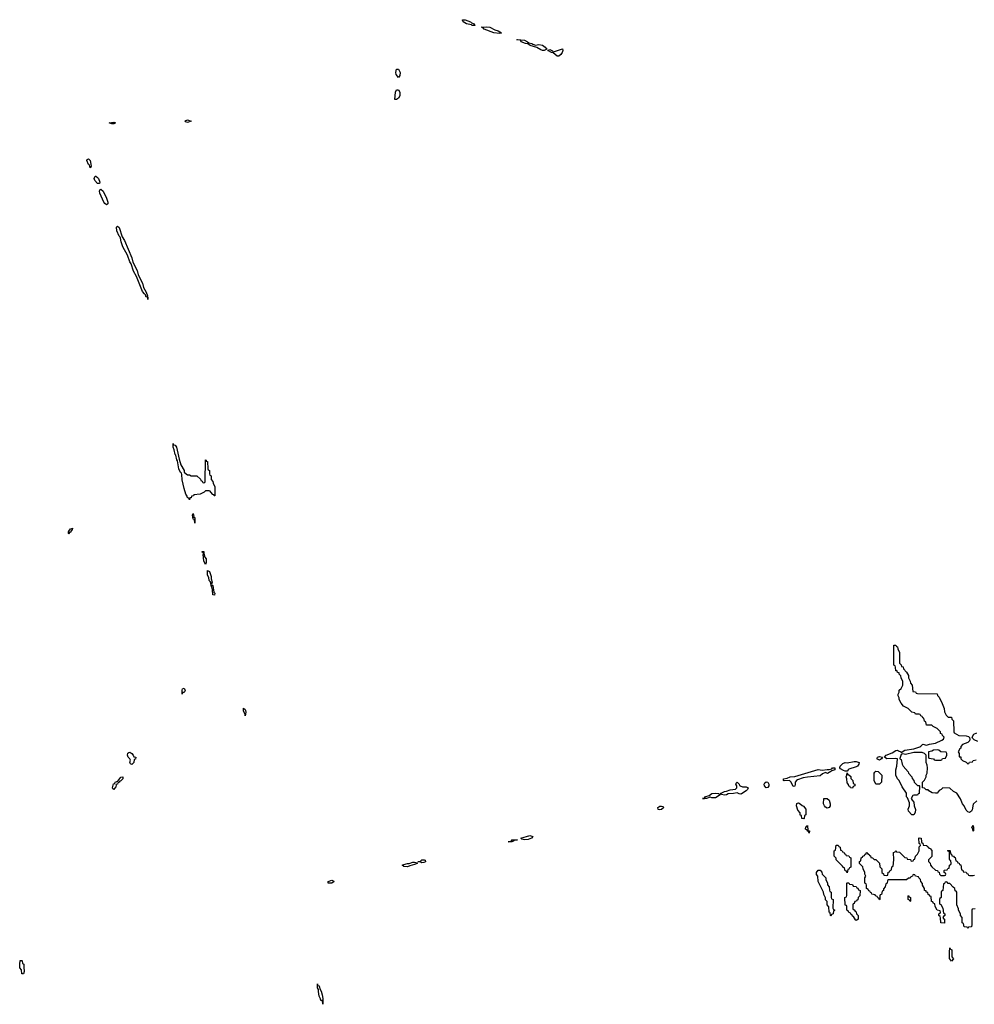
# Model space of a CAD drawing. Header units: inches. Extents: x 2777885 to 2884230, y 684484 to 829189.
# Tile 34 of 239: x 2828466 to 2839062, y 759586 to 770514. Entities that reach past the tile are written whole.
import ezdxf

# ---------------------------------------------------------------- set-up
doc = ezdxf.new("R2010")
doc.units = ezdxf.units.IN
doc.header["$MEASUREMENT"] = 0
for name, color, linetype in [('C8725', 7, 'Continuous'), ('C8726', 7, 'Continuous'), ('C8735', 7, 'Continuous'), ('C8736', 7, 'Continuous'), ('C8737', 7, 'Continuous')]:
    doc.layers.add(name, color=color, linetype=linetype)

msp = doc.modelspace()

# ---------------------------------------------------------------- linework, layer by layer
at = {"layer": 'C8725', "color": 6}
msp.add_lwpolyline([(2828513, 760000), (2828514, 759950), (2828510, 759926), (2828490, 759926), (2828486, 759970), (2828469, 759989), (2828468, 760000)], dxfattribs=at)
at = {"layer": 'C8726', "color": 6}
for points in [[(2829490, 769360), (2829458, 769370), (2829510, 769377), (2829530, 769370), (2829510, 769360)], [(2829250, 768869), (2829240, 768900), (2829230, 768909), (2829210, 768950), (2829216, 768964), (2829230, 768970), (2829250, 768950), (2829259, 768890)], [(2829330, 768695), (2829301, 768730), (2829294, 768750), (2829296, 768764), (2829304, 768776), (2829310, 768777), (2829330, 768764), (2829340, 768750), (2829354, 768710), (2829350, 768695)], [(2829430, 768460), (2829410, 768475), (2829401, 768490), (2829357, 768590), (2829352, 768610), (2829355, 768625), (2829367, 768633), (2829392, 768612), (2829430, 768535), (2829446, 768490), (2829444, 768470)], [(2829890, 767410), (2829889, 767429), (2829878, 767438), (2829870, 767434), (2829861, 767461), (2829850, 767470), (2829830, 767499), (2829764, 767664), (2829730, 767723), (2829703, 767803), (2829690, 767826), (2829662, 767902), (2829610, 767995), (2829592, 768048), (2829585, 768090), (2829581, 768101), (2829570, 768110), (2829544, 768170), (2829541, 768210), (2829550, 768222), (2829570, 768207), (2829605, 768105), (2829630, 768063), (2829710, 767871), (2829722, 767822), (2829770, 767730), (2829782, 767682), (2829830, 767591), (2829842, 767542), (2829870, 767491), (2829883, 767450), (2829881, 767441), (2829890, 767432)], [(2829010, 764804), (2829007, 764810), (2829009, 764829), (2829019, 764850), (2829030, 764863), (2829038, 764862), (2829051, 764871), (2829050, 764850), (2829039, 764841), (2829030, 764823), (2829018, 764822)], [(2829710, 762247), (2829696, 762256), (2829689, 762269), (2829695, 762295), (2829689, 762310), (2829669, 762330), (2829663, 762350), (2829667, 762373), (2829679, 762381), (2829690, 762383), (2829711, 762371), (2829726, 762350), (2829732, 762332), (2829754, 762330), (2829750, 762308), (2829738, 762302), (2829733, 762270)], [(2829510, 761969), (2829498, 761978), (2829495, 761990), (2829507, 762033), (2829522, 762038), (2829526, 762050), (2829556, 762064), (2829590, 762106), (2829610, 762111), (2829610, 762090), (2829590, 762066), (2829577, 762063), (2829571, 762050), (2829555, 762045), (2829550, 762029), (2829533, 762027), (2829537, 762017), (2829530, 761990), (2829518, 761982)]]:
    msp.add_lwpolyline(points, close=True, dxfattribs=at)
msp.add_lwpolyline([(2828468, 760000), (2828466, 760030), (2828470, 760074), (2828490, 760074), (2828494, 760070), (2828498, 760038), (2828512, 760030), (2828513, 760000)], dxfattribs=at)
at = {"layer": 'C8735', "color": 6}
msp.add_lwpolyline([(2831830, 759586), (2831828, 759628), (2831810, 759629), (2831806, 759646), (2831790, 759675), (2831781, 759730), (2831782, 759750), (2831770, 759770), (2831770, 759814), (2831773, 759793), (2831791, 759790), (2831798, 759758), (2831811, 759731), (2831823, 759690), (2831832, 759650)], close=True, dxfattribs=at)
at = {"layer": 'C8736', "color": 6}
for points in [[(2832670, 769873), (2832646, 769906), (2832640, 769930), (2832650, 769966), (2832653, 769967), (2832670, 769965), (2832689, 769930), (2832685, 769895)], [(2832650, 769630), (2832630, 769630), (2832638, 769710), (2832650, 769736), (2832670, 769737), (2832687, 769710), (2832686, 769670), (2832670, 769644)], [(2830330, 769372), (2830310, 769379), (2830304, 769390), (2830330, 769402), (2830370, 769389)], [(2830330, 765462), (2830350, 765462), (2830370, 765452), (2830432, 765452), (2830473, 765413), (2830478, 765398), (2830493, 765393), (2830498, 765378), (2830510, 765374), (2830522, 765378), (2830526, 765390), (2830529, 765631), (2830534, 765626), (2830534, 765614), (2830551, 765610), (2830554, 765530), (2830558, 765518), (2830571, 765511), (2830573, 765473), (2830578, 765458), (2830591, 765451), (2830592, 765410), (2830611, 765390), (2830612, 765370), (2830631, 765330), (2830632, 765230), (2830626, 765230), (2830622, 765242), (2830610, 765246), (2830586, 765270), (2830582, 765282), (2830570, 765286), (2830530, 765286), (2830514, 765270), (2830470, 765249), (2830398, 765242), (2830394, 765230), (2830374, 765226), (2830370, 765208), (2830354, 765206), (2830350, 765186), (2830342, 765202), (2830330, 765206), (2830325, 765225), (2830310, 765249), (2830290, 765310), (2830270, 765408), (2830267, 765467), (2830261, 765481), (2830250, 765489), (2830233, 765530), (2830218, 765618), (2830210, 765628), (2830200, 765680), (2830190, 765689), (2830182, 765742), (2830170, 765769), (2830170, 765812), (2830174, 765794), (2830190, 765792), (2830206, 765770), (2830235, 765635), (2830255, 765575), (2830291, 765510), (2830292, 765492), (2830312, 765472)], [(2830410, 764926), (2830407, 764967), (2830390, 764970), (2830385, 765015), (2830390, 765034), (2830398, 765002), (2830394, 764994), (2830411, 764990)], [(2830530, 764468), (2830510, 764508), (2830503, 764577), (2830507, 764587), (2830502, 764602), (2830490, 764606), (2830490, 764612), (2830511, 764610), (2830511, 764590), (2830522, 764550), (2830535, 764530), (2830537, 764490)], [(2830630, 764126), (2830610, 764129), (2830606, 764186), (2830598, 764218), (2830590, 764226), (2830587, 764267), (2830580, 764280), (2830570, 764289), (2830564, 764324), (2830550, 764349), (2830550, 764402), (2830571, 764390), (2830590, 764334), (2830591, 764310), (2830602, 764270), (2830594, 764250), (2830598, 764238), (2830610, 764234), (2830622, 764162), (2830631, 764150)], [(2830290, 763047), (2830272, 763048), (2830270, 763029), (2830270, 763074), (2830274, 763086), (2830290, 763096), (2830302, 763070)], [(2830970, 762789), (2830968, 762808), (2830950, 762838), (2830950, 762872), (2830970, 762858), (2830973, 762847), (2830977, 762830)], [(2838650, 762409), (2838610, 762408), (2838590, 762395), (2838554, 762390), (2838554, 762330), (2838558, 762318), (2838610, 762312), (2838618, 762298), (2838630, 762294), (2838690, 762294), (2838702, 762298), (2838710, 762314), (2838742, 762318), (2838758, 762350), (2838758, 762370), (2838750, 762386), (2838690, 762388), (2838668, 762408)], [(2837630, 762173), (2837610, 762180), (2837578, 762198), (2837569, 762210), (2837572, 762230), (2837601, 762259), (2837629, 762271), (2837652, 762268), (2837730, 762282), (2837750, 762280), (2837782, 762270), (2837781, 762250), (2837765, 762230), (2837750, 762221), (2837670, 762196), (2837661, 762190), (2837650, 762174)], [(2838010, 762296), (2837978, 762310), (2837985, 762315), (2837989, 762330), (2838010, 762338), (2838042, 762330), (2838030, 762309)], [(2837431, 762149), (2837410, 762158), (2837377, 762143), (2837350, 762123), (2837210, 762108), (2837161, 762099), (2837101, 762079), (2837087, 762070), (2837073, 762050), (2837075, 762030), (2837070, 762009), (2837050, 762005), (2837029, 762050), (2837010, 762069), (2836950, 762067), (2836944, 762070), (2836945, 762090), (2836983, 762097), (2837018, 762110), (2837070, 762116), (2837329, 762191), (2837374, 762186), (2837430, 762193), (2837450, 762191), (2837479, 762201), (2837488, 762210), (2837512, 762210), (2837512, 762190), (2837481, 762179), (2837470, 762169)], [(2837710, 761986), (2837688, 761988), (2837682, 762002), (2837670, 762006), (2837667, 762027), (2837650, 762046), (2837648, 762088), (2837638, 762110), (2837648, 762130), (2837650, 762154), (2837658, 762138), (2837670, 762134), (2837690, 762114), (2837692, 762092), (2837712, 762070), (2837718, 762038), (2837734, 762030), (2837734, 762010), (2837718, 762002)], [(2837970, 762028), (2837949, 762069), (2837949, 762150), (2837956, 762164), (2837970, 762174), (2837994, 762170), (2838034, 762130), (2838033, 762053), (2838010, 762028)], [(2836470, 761918), (2836450, 761923), (2836430, 761935), (2836390, 761927), (2836330, 761923), (2836310, 761912), (2836290, 761908), (2836255, 761915), (2836250, 761926), (2836246, 761926), (2836290, 761948), (2836310, 761950), (2836353, 761967), (2836410, 761975), (2836425, 761990), (2836425, 762010), (2836415, 762030), (2836418, 762042), (2836430, 762051), (2836450, 762031), (2836455, 762015), (2836462, 762010), (2836490, 762001), (2836530, 762000), (2836551, 761990), (2836544, 761970), (2836530, 761956), (2836479, 761921)], [(2836750, 761990), (2836732, 762010), (2836730, 762030), (2836736, 762044), (2836750, 762055), (2836770, 762050), (2836780, 762030), (2836780, 762010), (2836770, 761992)], [(2836230, 761918), (2836238, 761918), (2836242, 761910), (2836190, 761878), (2836150, 761878), (2836130, 761884), (2836090, 761870), (2836046, 761870), (2836068, 761872), (2836069, 761890), (2836118, 761902), (2836150, 761926), (2836190, 761929), (2836224, 761924)], [(2837170, 761646), (2837148, 761650), (2837142, 761682), (2837130, 761686), (2837128, 761710), (2837102, 761742), (2837089, 761790), (2837090, 761814), (2837100, 761820), (2837110, 761822), (2837130, 761812), (2837150, 761792), (2837165, 761785), (2837192, 761752), (2837191, 761689), (2837178, 761682), (2837174, 761650)], [(2837430, 761762), (2837410, 761774), (2837399, 761790), (2837389, 761811), (2837390, 761872), (2837430, 761872), (2837450, 761852), (2837462, 761810), (2837461, 761790), (2837450, 761769)], [(2835570, 761745), (2835554, 761750), (2835549, 761770), (2835570, 761784), (2835590, 761787), (2835603, 761783), (2835616, 761770), (2835590, 761750)], [(2837230, 761486), (2837222, 761502), (2837210, 761506), (2837202, 761522), (2837189, 761530), (2837190, 761554), (2837202, 761558), (2837210, 761572), (2837214, 761514), (2837231, 761511)], [(2839050, 761508), (2839042, 761542), (2839029, 761550), (2839042, 761558), (2839050, 761571), (2839054, 761550), (2839054, 761510)], [(2833930, 761390), (2833889, 761390), (2833918, 761398), (2833926, 761394), (2833926, 761406), (2833930, 761410), (2833992, 761410), (2833955, 761405), (2833950, 761398), (2833942, 761398)], [(2834070, 761410), (2834039, 761419), (2834029, 761430), (2834130, 761459), (2834161, 761450), (2834146, 761430), (2834130, 761423), (2834110, 761415)], [(2837650, 761046), (2837642, 761062), (2837628, 761068), (2837622, 761102), (2837610, 761106), (2837600, 761120), (2837528, 761190), (2837527, 761207), (2837508, 761230), (2837506, 761290), (2837522, 761298), (2837530, 761354), (2837550, 761354), (2837558, 761338), (2837574, 761330), (2837578, 761298), (2837593, 761293), (2837598, 761278), (2837613, 761273), (2837618, 761258), (2837633, 761253), (2837638, 761238), (2837670, 761234), (2837678, 761218), (2837692, 761210), (2837692, 761108), (2837678, 761102), (2837670, 761086), (2837658, 761082)], [(2832770, 761110), (2832730, 761115), (2832713, 761130), (2832730, 761139), (2832769, 761150), (2832790, 761150), (2832830, 761163), (2832850, 761165), (2832877, 761157), (2832878, 761150), (2832850, 761137), (2832796, 761124)], [(2832930, 761156), (2832910, 761169), (2832887, 761167), (2832910, 761171), (2832930, 761190), (2832954, 761190), (2832965, 761185), (2832970, 761169), (2832950, 761159)], [(2837470, 760566), (2837466, 760570), (2837462, 760602), (2837449, 760609), (2837447, 760667), (2837429, 760690), (2837428, 760728), (2837410, 760746), (2837409, 760769), (2837390, 760806), (2837389, 760829), (2837328, 760950), (2837326, 761010), (2837310, 761026), (2837309, 761050), (2837330, 761074), (2837350, 761074), (2837370, 761054), (2837374, 761030), (2837412, 760990), (2837413, 760973), (2837432, 760930), (2837433, 760913), (2837451, 760891), (2837453, 760853), (2837458, 760838), (2837472, 760830), (2837474, 760770), (2837478, 760758), (2837494, 760750), (2837493, 760653), (2837498, 760638), (2837512, 760630), (2837498, 760622), (2837494, 760590), (2837478, 760582)], [(2831930, 760930), (2831889, 760930), (2831889, 760950), (2831930, 760964), (2831954, 760954), (2831957, 760950)], [(2837750, 760518), (2837743, 760523), (2837722, 760562), (2837710, 760566), (2837702, 760582), (2837690, 760586), (2837682, 760602), (2837670, 760606), (2837662, 760622), (2837646, 760630), (2837646, 760670), (2837642, 760682), (2837628, 760688), (2837626, 760770), (2837642, 760778), (2837647, 760793), (2837646, 760930), (2837650, 760934), (2837670, 760934), (2837678, 760918), (2837710, 760914), (2837718, 760898), (2837750, 760894), (2837758, 760878), (2837770, 760874), (2837778, 760858), (2837794, 760850), (2837792, 760790), (2837774, 760770), (2837770, 760746), (2837758, 760742), (2837754, 760730), (2837734, 760726), (2837730, 760706), (2837718, 760702), (2837714, 760690), (2837714, 760650), (2837718, 760638), (2837730, 760634), (2837738, 760618), (2837750, 760614), (2837754, 760590), (2837772, 760570), (2837774, 760530), (2837770, 760526)], [(2838350, 760726), (2838342, 760742), (2838326, 760750), (2838326, 760790), (2838330, 760794), (2838338, 760778), (2838352, 760772), (2838354, 760730)], [(2838810, 760066), (2838787, 760093), (2838786, 760170), (2838790, 760214), (2838798, 760198), (2838812, 760192), (2838813, 760113), (2838831, 760090)]]:
    msp.add_lwpolyline(points, close=True, dxfattribs=at)
for points in [[(2839090, 761846), (2839050, 761806), (2839037, 761743), (2839030, 761729), (2839010, 761714), (2838990, 761721), (2838970, 761739), (2838949, 761790), (2838932, 761810), (2838923, 761830), (2838910, 761868), (2838868, 761928), (2838829, 761949), (2838790, 761986), (2838713, 761987), (2838694, 761970), (2838670, 761958), (2838651, 761929), (2838630, 761928), (2838595, 761935), (2838556, 761956), (2838550, 761966), (2838528, 761968), (2838510, 761986), (2838487, 761987), (2838486, 762050), (2838508, 762072), (2838528, 762110), (2838529, 762130), (2838538, 762150), (2838544, 762210), (2838540, 762240), (2838529, 762270), (2838528, 762350), (2838509, 762370), (2838482, 762382), (2838390, 762381), (2838299, 762359), (2838270, 762365), (2838257, 762363), (2838250, 762358), (2838234, 762314), (2838234, 762310), (2838250, 762302), (2838261, 762250), (2838271, 762231), (2838326, 762166), (2838331, 762151), (2838370, 762112), (2838372, 762092), (2838392, 762070), (2838394, 762050), (2838430, 762014), (2838450, 762014), (2838454, 762010), (2838450, 761926), (2838438, 761922), (2838430, 761906), (2838390, 761906), (2838378, 761902), (2838362, 761870), (2838372, 761850), (2838391, 761831), (2838395, 761790), (2838408, 761750), (2838405, 761715), (2838390, 761688), (2838370, 761688), (2838333, 761730), (2838329, 761751), (2838341, 761790), (2838343, 761823), (2838319, 761879), (2838309, 761889), (2838309, 761929), (2838261, 762001), (2838229, 762069), (2838209, 762089), (2838189, 762129), (2838189, 762190), (2838202, 762230), (2838209, 762309), (2838190, 762315), (2838090, 762310), (2838066, 762330), (2838082, 762350), (2838150, 762376), (2838190, 762403), (2838210, 762405), (2838221, 762401), (2838245, 762390), (2838250, 762382), (2838290, 762405), (2838390, 762422), (2838456, 762444), (2838469, 762450), (2838490, 762472), (2838530, 762463), (2838566, 762474), (2838630, 762485), (2838702, 762518), (2838718, 762530), (2838728, 762550), (2838708, 762570), (2838706, 762586), (2838688, 762590), (2838686, 762610), (2838648, 762648), (2838606, 762670), (2838590, 762686), (2838530, 762686), (2838522, 762722), (2838508, 762728), (2838502, 762762), (2838490, 762766), (2838482, 762782), (2838467, 762787), (2838462, 762802), (2838450, 762806), (2838410, 762806), (2838402, 762822), (2838370, 762828), (2838328, 762868), (2838276, 762896), (2838250, 762928), (2838229, 762970), (2838229, 762989), (2838218, 763010), (2838218, 763030), (2838228, 763052), (2838229, 763071), (2838249, 763091), (2838268, 763130), (2838268, 763168), (2838249, 763210), (2838248, 763230), (2838228, 763250), (2838226, 763266), (2838210, 763268), (2838206, 763286), (2838189, 763289), (2838187, 763327), (2838182, 763342), (2838169, 763350), (2838170, 763574), (2838190, 763574), (2838198, 763558), (2838210, 763554), (2838212, 763530), (2838231, 763490), (2838233, 763373), (2838250, 763354), (2838254, 763334), (2838272, 763330), (2838274, 763310), (2838310, 763274), (2838330, 763234), (2838331, 763211), (2838350, 763174), (2838352, 763152), (2838371, 763130), (2838378, 763058), (2838410, 763054), (2838418, 763038), (2838430, 763034), (2838650, 763032), (2838652, 763012), (2838670, 762994), (2838705, 762925), (2838726, 762870), (2838731, 762831), (2838750, 762794), (2838770, 762774), (2838810, 762772), (2838814, 762750), (2838830, 762734), (2838834, 762610), (2838838, 762598), (2838891, 762571), (2838970, 762566), (2838997, 762557), (2839008, 762548), (2839012, 762530), (2839007, 762510), (2838988, 762492), (2838931, 762470), (2838912, 762448), (2838911, 762429), (2838900, 762420), (2838882, 762390), (2838892, 762370), (2838894, 762334), (2838911, 762331), (2838914, 762310), (2838932, 762292), (2838972, 762272), (2838990, 762254), (2839002, 762258), (2839010, 762274), (2839042, 762278), (2839049, 762291), (2839082, 762298)], [(2839102, 762502), (2839061, 762521), (2839041, 762541), (2839039, 762550), (2839057, 762583), (2839090, 762600)], [(2839073, 760647), (2839038, 760642), (2839034, 760630), (2839034, 760470), (2839030, 760446), (2838998, 760442), (2838990, 760426), (2838982, 760442), (2838950, 760446), (2838942, 760482), (2838928, 760490), (2838926, 760550), (2838908, 760570), (2838908, 760590), (2838888, 760630), (2838887, 760647), (2838868, 760690), (2838866, 760830), (2838862, 760842), (2838850, 760846), (2838846, 760870), (2838828, 760888), (2838790, 760926), (2838770, 760926), (2838762, 760942), (2838750, 760946), (2838738, 760942), (2838730, 760926), (2838718, 760922), (2838712, 760848), (2838698, 760842), (2838694, 760830), (2838694, 760770), (2838678, 760762), (2838674, 760750), (2838674, 760710), (2838678, 760698), (2838690, 760694), (2838712, 760652), (2838718, 760598), (2838734, 760590), (2838734, 760570), (2838718, 760562), (2838714, 760550), (2838718, 760538), (2838731, 760531), (2838730, 760488), (2838689, 760489), (2838687, 760547), (2838682, 760562), (2838668, 760570), (2838668, 760592), (2838682, 760598), (2838686, 760610), (2838682, 760622), (2838648, 760630), (2838628, 760670), (2838622, 760702), (2838610, 760706), (2838602, 760722), (2838588, 760728), (2838582, 760782), (2838570, 760786), (2838562, 760802), (2838550, 760806), (2838546, 760826), (2838529, 760829), (2838526, 760846), (2838508, 760850), (2838508, 760870), (2838488, 760910), (2838487, 760927), (2838468, 760950), (2838466, 760970), (2838446, 760990), (2838442, 761002), (2838408, 761008), (2838402, 761022), (2838390, 761026), (2838378, 761022), (2838374, 761010), (2838358, 761002), (2838350, 760986), (2838330, 760986), (2838310, 760966), (2838110, 760966), (2838098, 760962), (2838094, 760930), (2838078, 760922), (2838072, 760890), (2838053, 760867), (2838052, 760848), (2838038, 760842), (2838030, 760806), (2838018, 760802), (2838014, 760790), (2838014, 760750), (2838010, 760746), (2838002, 760762), (2837990, 760766), (2837982, 760782), (2837966, 760790), (2837962, 760802), (2837926, 760810), (2837922, 760822), (2837910, 760826), (2837902, 760842), (2837890, 760846), (2837882, 760862), (2837866, 760870), (2837866, 760910), (2837862, 760922), (2837846, 760930), (2837848, 760990), (2837858, 761010), (2837848, 761030), (2837848, 761050), (2837828, 761090), (2837826, 761110), (2837788, 761150), (2837788, 761172), (2837802, 761178), (2837806, 761210), (2837822, 761218), (2837826, 761230), (2837842, 761238), (2837846, 761250), (2837862, 761258), (2837866, 761270), (2837874, 761270), (2837878, 761258), (2837894, 761250), (2837898, 761238), (2837910, 761234), (2837914, 761214), (2837932, 761212), (2837950, 761194), (2837970, 761194), (2838010, 761154), (2838014, 761110), (2838034, 761090), (2838034, 761050), (2838053, 761033), (2838058, 761018), (2838090, 761014), (2838102, 761018), (2838107, 761053), (2838122, 761058), (2838128, 761072), (2838142, 761078), (2838146, 761110), (2838162, 761118), (2838168, 761190), (2838166, 761270), (2838182, 761278), (2838190, 761294), (2838198, 761278), (2838230, 761274), (2838290, 761214), (2838314, 761210), (2838318, 761198), (2838352, 761192), (2838358, 761178), (2838370, 761174), (2838382, 761178), (2838390, 761194), (2838402, 761198), (2838408, 761230), (2838430, 761254), (2838448, 761290), (2838450, 761334), (2838466, 761350), (2838462, 761362), (2838449, 761369), (2838446, 761430), (2838450, 761434), (2838472, 761430), (2838474, 761390), (2838478, 761378), (2838490, 761374), (2838494, 761354), (2838534, 761350), (2838538, 761338), (2838554, 761330), (2838558, 761318), (2838570, 761314), (2838590, 761294), (2838592, 761228), (2838554, 761190), (2838554, 761170), (2838572, 761152), (2838574, 761130), (2838592, 761112), (2838630, 761074), (2838652, 761072), (2838658, 761058), (2838673, 761053), (2838674, 761030), (2838690, 761014), (2838730, 761014), (2838742, 761018), (2838746, 761030), (2838742, 761042), (2838726, 761050), (2838726, 761070), (2838730, 761074), (2838762, 761078), (2838768, 761092), (2838782, 761098), (2838788, 761132), (2838802, 761138), (2838806, 761150), (2838802, 761182), (2838790, 761186), (2838787, 761193), (2838786, 761270), (2838782, 761282), (2838766, 761290), (2838770, 761294), (2838790, 761294), (2838794, 761290), (2838798, 761258), (2838810, 761254), (2838814, 761234), (2838832, 761232), (2838838, 761218), (2838850, 761214), (2838858, 761178), (2838873, 761173), (2838878, 761158), (2838893, 761153), (2838898, 761138), (2838913, 761133), (2838918, 761078), (2838933, 761073), (2838938, 761058), (2838970, 761054), (2838978, 761038), (2838990, 761034), (2838998, 761018), (2839010, 761014), (2839050, 761014), (2839062, 761018)]]:
    msp.add_lwpolyline(points, dxfattribs=at)
at = {"layer": 'C8737', "color": 6}
for points in [[(2833510, 770449), (2833490, 770450), (2833479, 770459), (2833427, 770470), (2833390, 770490), (2833386, 770506), (2833379, 770510), (2833390, 770514), (2833410, 770513), (2833471, 770490), (2833481, 770481), (2833511, 770470), (2833518, 770450)], [(2833790, 770361), (2833730, 770368), (2833623, 770410), (2833606, 770426), (2833589, 770430), (2833650, 770436), (2833686, 770430), (2833740, 770400), (2833775, 770390), (2833815, 770370), (2833810, 770364)], [(2834190, 770232), (2834230, 770238), (2834270, 770231), (2834300, 770210), (2834310, 770193), (2834318, 770190), (2834315, 770185), (2834310, 770185), (2834286, 770174), (2834270, 770173), (2834250, 770180), (2834205, 770205), (2834132, 770228), (2834106, 770246), (2834082, 770250), (2834032, 770270), (2834026, 770286), (2833984, 770290), (2833990, 770295), (2834070, 770286), (2834103, 770270), (2834117, 770257), (2834151, 770250), (2834161, 770241)], [(2834450, 770110), (2834430, 770111), (2834387, 770147), (2834369, 770150), (2834328, 770172), (2834350, 770182), (2834381, 770170), (2834382, 770162), (2834390, 770159), (2834490, 770190), (2834494, 770174), (2834489, 770150), (2834473, 770127)]]:
    msp.add_lwpolyline(points, close=True, dxfattribs=at)

doc.saveas('drawing.dxf')
